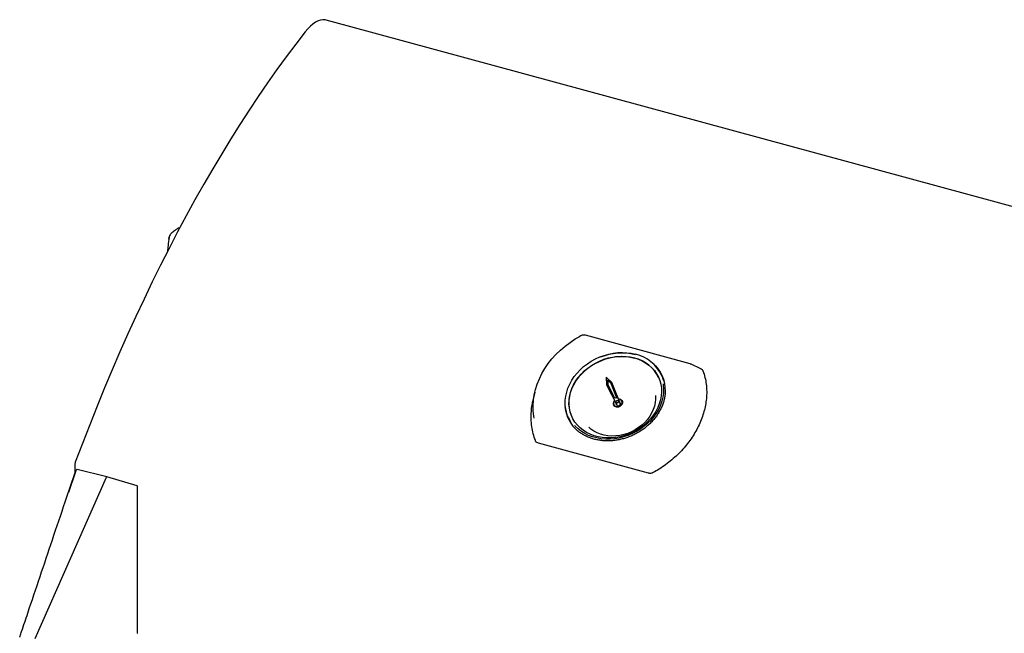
# Model space of a CAD drawing. Header units: inches. Extents: x 42 to 206, y 24 to 147.
# Tile 46 of 47: x 153 to 178, y 127 to 143. Entities that reach past the tile are written whole.
import ezdxf

# ---------------------------------------------------------------- set-up
doc = ezdxf.new("R2010")
doc.units = ezdxf.units.IN
doc.header["$LTSCALE"] = 16
doc.header["$MEASUREMENT"] = 0

msp = doc.modelspace()

# ---------------------------------------------------------------- linework, layer by layer
at = {"color": 7, "linetype": 'Continuous', "lineweight": 25}
for p, q in [((161.327, 142.511), (160.796, 142.655)), ((183.968, 136.358), (161.327, 142.511)), ((156.783, 137.071), (156.786, 137.112)), ((156.786, 137.112), (156.79, 137.12)), ((167.285, 134.606), (167.243, 134.583)), ((170.078, 133.894), (167.405, 134.621)), ((170.08, 133.893), (170.078, 133.894)), ((170.348, 133.767), (170.103, 133.885)), ((169.377, 133.53), (169.344, 133.602)), ((167.938, 133.554), (167.944, 133.354)), ((168.078, 133.419), (167.938, 133.554)), ((167.944, 133.354), (168.203, 132.842)), ((167.948, 133.346), (167.944, 133.354)), ((167.948, 133.346), (168.207, 132.834)), ((168.05, 133.403), (167.971, 133.478)), ((167.971, 133.478), (167.975, 133.364)), ((167.975, 133.47), (167.971, 133.478)), ((167.975, 133.47), (167.979, 133.356)), ((168.053, 133.395), (167.975, 133.47)), ((167.975, 133.364), (168.148, 133.022)), ((168.194, 133.044), (168.05, 133.403)), ((168.293, 132.883), (168.078, 133.419)), ((168.082, 133.411), (168.078, 133.419)), ((168.296, 132.875), (168.082, 133.411)), ((166.115, 133.166), (166.068, 132.959)), ((168.124, 132.845), (168.125, 132.844)), ((168.129, 132.852), (168.131, 132.848)), ((168.179, 133.013), (168.148, 133.022)), ((168.194, 133.044), (168.179, 133.013)), ((168.186, 132.915), (168.19, 132.907)), ((168.252, 132.936), (168.249, 132.943)), ((168.284, 132.917), (168.274, 132.93)), ((168.336, 132.942), (168.334, 132.945)), ((168.343, 132.943), (168.342, 132.945)), ((166.971, 132.52), (167.004, 132.448)), ((167.022, 132.394), (166.999, 132.458)), ((169.016, 131.102), (166.208, 131.865)), ((154.388, 131.34), (154.388, 131.113)), ((154.406, 131.166), (154.219, 130.612)), ((155.197, 131.007), (154.443, 131.196)), ((153.373, 126.891), (155.189, 130.999)), ((155.97, 130.781), (155.197, 131.007)), ((155.982, 127.034), (155.982, 130.766))]:
    msp.add_line(p, q, dxfattribs=at)
at = {"color": 7, "linetype": 'Continuous', "lineweight": 25, "flags": 128}
for points in [[(160.796, 142.655), (160.768, 142.661), (160.711, 142.664), (160.65, 142.654), (160.587, 142.633), (160.523, 142.599), (160.457, 142.554), (160.391, 142.497), (160.325, 142.429), (160.259, 142.351)], [(160.259, 142.351), (160.018, 142.04), (159.777, 141.719), (159.537, 141.391), (159.299, 141.053), (159.062, 140.708), (158.826, 140.354), (158.592, 139.993), (158.36, 139.623), (158.129, 139.246), (157.9, 138.862), (157.673, 138.47), (157.448, 138.072), (157.226, 137.666), (157.005, 137.254), (156.788, 136.835), (156.572, 136.41), (156.359, 135.98), (156.149, 135.543), (155.942, 135.1), (155.738, 134.652), (155.536, 134.199), (155.338, 133.741), (155.143, 133.278), (154.951, 132.811), (154.763, 132.339), (154.578, 131.863), (154.396, 131.383)], [(166.101, 132.502), (166.091, 132.557), (166.076, 132.69), (166.073, 132.826), (166.081, 132.963), (166.101, 133.101), (166.133, 133.238), (166.176, 133.375), (166.23, 133.51), (166.295, 133.642), (166.37, 133.771), (166.455, 133.896), (166.55, 134.016), (166.653, 134.131), (166.766, 134.24), (166.886, 134.342), (167.013, 134.437), (167.146, 134.525), (167.243, 134.581)], [(166.971, 132.52), (166.95, 132.569), (166.92, 132.664), (166.9, 132.762), (166.89, 132.863), (166.892, 132.965), (166.904, 133.068), (166.927, 133.172), (166.96, 133.274), (167.004, 133.374), (167.058, 133.472), (167.121, 133.566), (167.192, 133.656), (167.272, 133.741), (167.36, 133.82), (167.454, 133.893), (167.554, 133.959), (167.66, 134.016), (167.77, 134.066), (167.883, 134.107), (167.998, 134.139), (168.115, 134.162), (168.232, 134.176), (168.348, 134.18), (168.463, 134.175), (168.575, 134.16), (168.684, 134.135)], [(168.655, 134.043), (168.756, 134.01), (168.852, 133.969), (168.941, 133.918), (169.024, 133.86), (169.098, 133.793), (169.163, 133.72), (169.219, 133.64), (169.265, 133.555), (169.301, 133.465), (169.327, 133.372), (169.341, 133.275), (169.345, 133.176), (169.337, 133.075), (169.319, 132.975), (169.289, 132.875), (169.25, 132.776), (169.2, 132.68), (169.14, 132.588), (169.072, 132.5), (168.995, 132.417), (168.91, 132.339), (168.818, 132.269), (168.72, 132.205), (168.617, 132.149), (168.51, 132.102), (168.4, 132.064), (168.287, 132.034), (168.173, 132.014), (168.059, 132.004), (167.946, 132.003), (167.836, 132.012), (167.728, 132.031), (167.624, 132.059), (167.526, 132.097), (167.433, 132.143), (167.347, 132.198), (167.269, 132.26), (167.199, 132.33), (167.138, 132.406), (167.087, 132.489), (167.046, 132.576), (167.015, 132.668), (166.995, 132.764), (166.986, 132.862), (166.988, 132.962), (167.001, 133.062), (167.025, 133.163), (167.06, 133.262), (167.104, 133.359), (167.159, 133.454), (167.223, 133.544), (167.296, 133.63), (167.377, 133.71), (167.466, 133.784), (167.561, 133.851), (167.661, 133.911), (167.766, 133.963), (167.875, 134.006), (167.987, 134.04), (168.1, 134.064), (168.214, 134.079), (168.328, 134.085), (168.44, 134.081), (168.549, 134.067), (168.655, 134.043)], [(167.064, 132.535), (167.048, 132.571), (167.018, 132.663), (166.998, 132.759), (166.989, 132.857), (166.991, 132.957), (167.004, 133.057), (167.027, 133.158), (167.062, 133.257), (167.107, 133.354), (167.162, 133.449), (167.226, 133.539), (167.299, 133.625), (167.38, 133.705), (167.468, 133.779), (167.563, 133.846), (167.663, 133.906), (167.769, 133.958), (167.878, 134.001), (167.989, 134.035), (168.103, 134.059), (168.217, 134.074), (168.33, 134.08), (168.442, 134.076), (168.552, 134.062), (168.657, 134.038)], [(169.384, 133.382), (169.39, 133.345), (169.397, 133.244), (169.394, 133.142), (169.38, 133.039), (169.354, 132.936), (169.319, 132.835), (169.273, 132.736), (169.217, 132.639), (169.152, 132.546), (169.078, 132.458), (168.996, 132.375), (168.907, 132.299), (168.811, 132.229), (168.709, 132.166), (168.603, 132.111), (168.492, 132.065), (168.379, 132.028), (168.263, 131.999), (168.147, 131.98), (168.03, 131.971), (167.915, 131.971), (167.802, 131.981), (167.692, 132.001), (167.586, 132.03), (167.485, 132.067), (167.389, 132.114), (167.301, 132.169), (167.22, 132.232), (167.147, 132.303), (167.132, 132.32)], [(169.372, 133.54), (169.394, 133.502), (169.405, 133.481)], [(169.188, 133.087), (169.188, 133.082), (169.191, 132.993), (169.182, 132.903), (169.163, 132.813), (169.133, 132.724), (169.094, 132.637), (169.044, 132.553), (168.985, 132.473), (168.918, 132.397), (168.843, 132.327), (168.761, 132.264), (168.673, 132.208), (168.58, 132.159), (168.483, 132.119), (168.383, 132.088), (168.282, 132.066), (168.18, 132.053), (168.078, 132.05), (167.979, 132.056), (167.882, 132.072), (167.789, 132.097), (167.701, 132.131), (167.62, 132.174), (167.545, 132.225), (167.489, 132.273)], [(168.247, 132.998), (168.281, 132.994), (168.312, 132.98), (168.335, 132.958), (168.347, 132.93), (168.349, 132.898), (168.339, 132.866), (168.319, 132.837), (168.29, 132.814), (168.256, 132.798), (168.22, 132.792), (168.185, 132.796), (168.154, 132.81), (168.131, 132.832), (168.119, 132.86), (168.117, 132.892), (168.127, 132.924), (168.147, 132.953)], [(168.125, 132.844), (168.132, 132.831), (168.155, 132.809), (168.185, 132.795), (168.22, 132.791), (168.257, 132.797), (168.291, 132.812), (168.32, 132.836), (168.34, 132.865), (168.35, 132.897), (168.348, 132.928), (168.343, 132.943)], [(168.131, 132.848), (168.138, 132.836), (168.159, 132.815), (168.188, 132.802), (168.221, 132.798), (168.255, 132.804), (168.287, 132.819), (168.314, 132.841), (168.333, 132.868), (168.342, 132.898), (168.34, 132.928), (168.336, 132.942)], [(168.18, 132.888), (168.183, 132.871), (168.183, 132.871)], [(168.231, 132.957), (168.242, 132.952), (168.249, 132.943), (168.251, 132.932), (168.248, 132.921), (168.24, 132.911), (168.229, 132.903), (168.216, 132.9), (168.204, 132.901), (168.193, 132.906), (168.186, 132.915), (168.184, 132.926), (168.187, 132.937), (168.195, 132.948), (168.206, 132.955), (168.219, 132.958), (168.231, 132.957)], [(168.186, 132.806), (168.219, 132.802), (168.253, 132.807), (168.285, 132.822), (168.312, 132.844), (168.331, 132.871), (168.34, 132.901), (168.339, 132.931), (168.327, 132.958), (168.306, 132.978), (168.277, 132.991), (168.248, 132.995)], [(168.252, 132.936), (168.252, 132.936), (168.254, 132.925), (168.251, 132.913), (168.244, 132.903), (168.233, 132.896), (168.22, 132.892), (168.207, 132.893), (168.197, 132.898), (168.19, 132.907)]]:
    msp.add_lwpolyline(points, dxfattribs=at)
at = {"color": 7, "linetype": 'Continuous', "lineweight": 25}
for centre, radius, start, end in [((168.326, 132.747), 1.418, 75.7888, 112.1529), ((168.453, 133.175), 0.988, 25.6324, 76.4812), ((168.38, 132.573), 1.508, 92.4401, 136.5974), ((168.444, 133.146), 0.917, 25.5691, 76.5445), ((168.53, 133.22), 0.914, 358.8255, 43.2674), ((168.563, 133.159), 0.894, 14.613, 24.5045), ((168.208, 132.889), 0.0858, 134.2102, 255.1167), ((168.218, 132.888), 0.0391, 178.0165, 235.7143), ((168.244, 132.871), 0.05, 215.366, 13.4276), ((168.248, 132.863), 0.05, 215.366, 13.4276), ((168.248, 132.901), 0.0391, 354.3587, 49.2704), ((167.793, 132.884), 0.914, 185.8578, 230.5657), ((167.817, 132.819), 0.894, 204.5319, 214.4257), ((154.516, 131.338), 0.129, 159.2112, 178.9755), ((154.42, 131.163), 0.016, 133.0182, 161.3571), ((154.407, 131.168), 0.00205, 167.8442, 222.612), ((154.439, 131.181), 0.016, 75.903, 132.9348), ((155.966, 130.766), 0.016, 0, 73.6995), ((155.966, 127.034), 0.016, 309.4914, 0)]:
    msp.add_arc(centre, radius, start, end, dxfattribs=at)
msp.add_ellipse((155.193, 130.992), major_axis=(0.0042, 0.0154), ratio=0.400003, start_param=6.275493, end_param=7.490554, dxfattribs=at)
for points, knots in [([(157.06, 137.357), (157.048, 137.354), (157.022, 137.347), (156.997, 137.336), (156.986, 137.328), (156.986, 137.328)], [0, 0, 0, 0, 0.467446, 0.990479, 1, 1, 1, 1]), ([(156.788, 137.115), (156.779, 137.046), (156.764, 136.924), (156.752, 136.804), (156.747, 136.752)], [0, 0, 0, 0, 0.56878, 1, 1, 1, 1]), ([(156.986, 137.327), (156.973, 137.319), (156.942, 137.299), (156.9, 137.267), (156.859, 137.232), (156.825, 137.195), (156.802, 137.159), (156.79, 137.133), (156.788, 137.119), (156.788, 137.117)], [0, 0, 0, 0, 0.126621, 0.299957, 0.4728, 0.651935, 0.839199, 0.97728, 1, 1, 1, 1]), ([(167.405, 134.62), (167.403, 134.621), (167.39, 134.625), (167.362, 134.627), (167.324, 134.622), (167.297, 134.614), (167.286, 134.606), (167.285, 134.605)], [0, 0, 0, 0, 0.050234, 0.357561, 0.666948, 0.977286, 1, 1, 1, 1]), ([(170.08, 133.893), (170.088, 133.891), (170.097, 133.889), (170.104, 133.884), (170.105, 133.884)], [0, 0, 0, 0, 0.919599, 1, 1, 1, 1]), ([(170.402, 133.71), (170.421, 133.655), (170.457, 133.546), (170.488, 133.372), (170.501, 133.19), (170.493, 133.011), (170.469, 132.838), (170.43, 132.672), (170.376, 132.504), (170.307, 132.338), (170.223, 132.176), (170.126, 132.017), (170.014, 131.862), (169.89, 131.713), (169.755, 131.573), (169.609, 131.441), (169.452, 131.318), (169.293, 131.209), (169.183, 131.147), (169.133, 131.118)], [0, 0, 0, 0, 0.062581, 0.125702, 0.190535, 0.25596, 0.312417, 0.36926, 0.427321, 0.485801, 0.542688, 0.599969, 0.658495, 0.717451, 0.774358, 0.831663, 0.890227, 0.949229, 1, 1, 1, 1]), ([(170.347, 133.766), (170.353, 133.763), (170.373, 133.755), (170.392, 133.734), (170.4, 133.716), (170.402, 133.71)], [0, 0, 0, 0, 0.236432, 0.738763, 1, 1, 1, 1]), ([(169.442, 133.207), (169.442, 133.206), (169.443, 133.172), (169.436, 133.105), (169.421, 133.008), (169.395, 132.91), (169.36, 132.814), (169.316, 132.719), (169.263, 132.627), (169.202, 132.538), (169.133, 132.454), (169.057, 132.373), (168.975, 132.298), (168.886, 132.228), (168.791, 132.165), (168.692, 132.108), (168.589, 132.058), (168.482, 132.016), (168.374, 131.981), (168.263, 131.955), (168.152, 131.937), (168.041, 131.927), (167.931, 131.926), (167.823, 131.933), (167.719, 131.948), (167.654, 131.964), (167.622, 131.972)], [0, 0, 0, 0, 0.001951, 0.045744, 0.08948, 0.133161, 0.176792, 0.22038, 0.263934, 0.307461, 0.350968, 0.39446, 0.437942, 0.481417, 0.524886, 0.568351, 0.611813, 0.655271, 0.698727, 0.74218, 0.785631, 0.829081, 0.872531, 0.915985, 0.959446, 1, 1, 1, 1]), ([(166.13, 131.934), (166.111, 131.992), (166.071, 132.109), (166.035, 132.293), (166.018, 132.484), (166.023, 132.671), (166.04, 132.83), (166.061, 132.922), (166.07, 132.958)], [0, 0, 0, 0, 0.179336, 0.360218, 0.546007, 0.733494, 0.895279, 1, 1, 1, 1]), ([(167.622, 131.972), (167.605, 131.977), (167.554, 131.992), (167.474, 132.022), (167.382, 132.065), (167.298, 132.116), (167.24, 132.156), (167.213, 132.18), (167.21, 132.183)], [0, 0, 0, 0, 0.111085, 0.325328, 0.539705, 0.754285, 0.969114, 1, 1, 1, 1]), ([(166.208, 131.865), (166.194, 131.871), (166.167, 131.881), (166.142, 131.908), (166.133, 131.927), (166.13, 131.934)], [0, 0, 0, 0, 0.39673, 0.793605, 1, 1, 1, 1]), ([(152.978, 126.923), (152.982, 126.932), (152.998, 126.981), (153.067, 127.185), (153.341, 128.003), (153.712, 129.105), (154.119, 130.317), (154.318, 130.905), (154.407, 131.169)], [0, 0, 0, 0, 0.006873, 0.034366, 0.144338, 0.584224, 0.813299, 1, 1, 1, 1]), ([(154.428, 131.193), (154.428, 131.192), (154.421, 131.186), (154.415, 131.18), (154.409, 131.175)], [0, 0, 0, 0, 0.118053, 1, 1, 1, 1]), ([(169.133, 131.118), (169.117, 131.111), (169.087, 131.098), (169.046, 131.096), (169.024, 131.101), (169.016, 131.102)], [0, 0, 0, 0, 0.4009, 0.802249, 1, 1, 1, 1])]:
    msp.add_open_spline(points, degree=3, knots=knots, dxfattribs=at)

doc.saveas('drawing.dxf')
